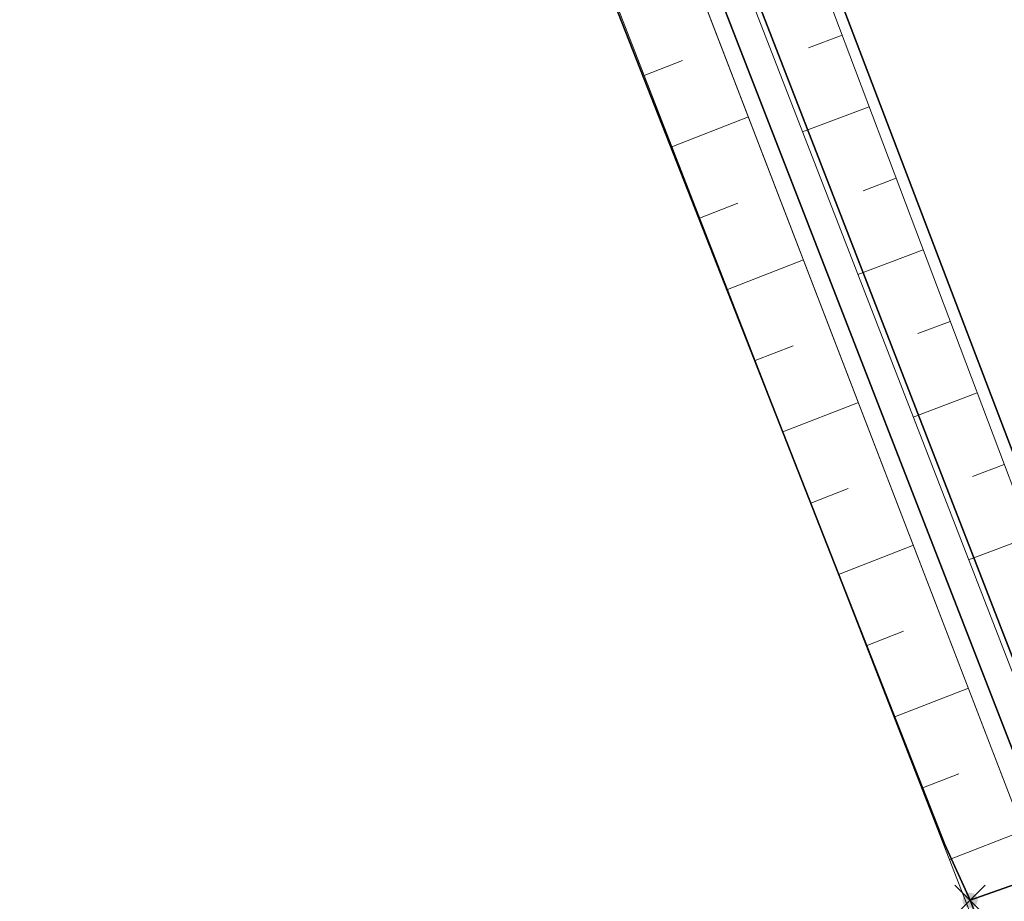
# Model space of a CAD drawing. Header units: metres. Extents: x 339653 to 341672, y 5744753 to 5747397.
# Tile 145 of 256: x 340507 to 340539, y 5746425 to 5746454. Entities that reach past the tile are written whole.
import ezdxf

# ---------------------------------------------------------------- set-up
doc = ezdxf.new("R2010")
doc.units = ezdxf.units.M
doc.header["$LTSCALE"] = 0.03
doc.header["$PDMODE"] = 3
doc.header["$PDSIZE"] = 0.5
doc.linetypes.add('ACAD_ISO03W100', pattern=[30, 12, -18])
for name, color, linetype, lineweight in [('B-Topografische_Linien', 83, 'ACAD_ISO03W100', 18), ('Flurstücke_Grenzpunkte', 7, 'Continuous', 25), ('Gewässer', 7, 'Continuous', 25), ('Primäres DGM', 7, 'Continuous', 25), ('Reliefformen', 7, 'Continuous', 25), ('Vegetation', 7, 'Continuous', 25)]:
    doc.layers.add(name, color=color, linetype=linetype, lineweight=lineweight)

# ---------------------------------------------------------------- blocks, each defined once
blk = doc.blocks.new('Grenzpunkt. Abmarkung nach Quellenlage nicht zu spezifizieren')
at = {"lineweight": -2}
blk.add_hatch(color=256, dxfattribs=at).paths.add_polyline_path([(0, 0.165, -1), (0, -0.165, -1)], flags=0)
blk.add_point((0, 0), dxfattribs=at)

msp = doc.modelspace()

# ---------------------------------------------------------------- linework, layer by layer
at = {"layer": 'B-Topografische_Linien', "color": 83, "linetype": 'Continuous', "lineweight": 0}
for p, q in [((340532.082, 5746457.145), (340543.331, 5746427.355)), ((340533.594, 5746453.136), (340532.495, 5746452.721)), ((340527.118, 5746451.814), (340528.373, 5746452.304)), ((340534.477, 5746450.796), (340532.3, 5746449.974)), ((340528.025, 5746449.485), (340530.529, 5746450.461)), ((340535.36, 5746448.457), (340534.283, 5746448.05)), ((340528.932, 5746447.155), (340530.18, 5746447.642)), ((340536.243, 5746446.117), (340534.111, 5746445.312)), ((340529.84, 5746444.826), (340532.327, 5746445.795)), ((340537.125, 5746443.779), (340536.071, 5746443.38)), ((340530.749, 5746442.496), (340531.987, 5746442.979)), ((340538.008, 5746441.44), (340535.921, 5746440.651)), ((340531.657, 5746440.166), (340534.125, 5746441.129)), ((340538.892, 5746439.101), (340537.859, 5746438.711)), ((340532.565, 5746437.837), (340533.794, 5746438.316)), ((340539.776, 5746436.763), (340537.731, 5746435.99)), ((340533.473, 5746435.507), (340535.923, 5746436.462)), ((340534.381, 5746433.177), (340535.601, 5746433.653)), ((340535.289, 5746430.848), (340537.721, 5746431.796)), ((340536.198, 5746428.518), (340537.408, 5746428.99)), ((340537.107, 5746426.188), (340539.519, 5746427.131))]:
    msp.add_line(p, q, dxfattribs=at)
at = {"layer": 'B-Topografische_Linien', "color": 83, "linetype": 'Continuous', "lineweight": 0, "flags": 128}
for points in [[(340557.164, 5746380.654), (340540.226, 5746425.295), (340508.275, 5746508.209), (340501.172, 5746528.853), (340496.116, 5746557.321), (340493.453, 5746576.524), (340498.173, 5746596.79), (340510.763, 5746605.998)], [(340525.069, 5746468.596), (340541.569, 5746426.107), (340558.885, 5746380.936)], [(340557.164, 5746380.654), (340540.226, 5746425.295), (340525.133, 5746464.463)], [(340526.18, 5746454.224), (340538.134, 5746423.557), (340546.517, 5746403.233)]]:
    msp.add_lwpolyline(points, dxfattribs=at)
at = {"layer": 'Flurstücke_Grenzpunkte', "color": 83}
for points in [[(340556.976, 5746376.01), (340537.776, 5746424.857), (340540.676, 5746425.889), (340540.046, 5746427.508), (340517.427, 5746485.673), (340503.688, 5746521.376), (340503.305, 5746523.023), (340499.85, 5746522.342), (340490.824, 5746572.565), (340491.116, 5746581.77), (340490.961, 5746587.777), (340498.504, 5746602.065), (340530.978, 5746621.304), (340553.854, 5746638.79), (340626.464, 5746694.294)], [(340596.893, 5746662.181), (340577.63, 5746647.624), (340557.604, 5746632.492), (340534.943, 5746615.365), (340510.146, 5746600.94), (340503.91, 5746597.312), (340497.852, 5746586.147), (340497.79, 5746573.293), (340506.786, 5746524.472), (340504.425, 5746523.243), (340504.759, 5746521.771), (340515.841, 5746493.086), (340518.432, 5746486.182), (340541.052, 5746427.95), (340541.605, 5746426.527), (340541.82, 5746425.974), (340544.862, 5746426.199), (340546.839, 5746420.979)], [(340291.176, 5746601.849), (340446.88, 5746586.035), (340484.442, 5746582.23), (340491.116, 5746581.77), (340490.824, 5746572.565), (340499.85, 5746522.342), (340503.305, 5746523.023), (340503.688, 5746521.376), (340517.427, 5746485.673), (340540.046, 5746427.508), (340540.676, 5746425.889), (340537.776, 5746424.857), (340556.976, 5746376.01), (340496.148, 5746366.739), (340445.918, 5746358.729), (340437.59, 5746356.154), (340428.771, 5746353.428), (340409.99, 5746350.865), (340390.668, 5746355.81), (340345.153, 5746367.507)], [(340672.631, 5746436.459), (340544.645, 5746426.758), (340541.605, 5746426.527), (340541.052, 5746427.95), (340518.432, 5746486.182), (340515.841, 5746493.086), (340518.859, 5746493.312), (340564.932, 5746496.342), (340641.473, 5746501.375)]]:
    msp.add_lwpolyline(points, dxfattribs=at)
at = {"layer": 'Gewässer', "color": 83}
for points in [[(340556.976, 5746376.01), (340537.776, 5746424.857), (340540.676, 5746425.889), (340540.046, 5746427.508), (340517.427, 5746485.673), (340503.688, 5746521.376), (340503.305, 5746523.023), (340499.85, 5746522.342), (340490.824, 5746572.565), (340491.116, 5746581.77), (340490.961, 5746587.777), (340498.504, 5746602.065), (340530.978, 5746621.304), (340553.854, 5746638.79), (340626.464, 5746694.294)], [(340596.893, 5746662.181), (340577.63, 5746647.624), (340557.604, 5746632.492), (340534.943, 5746615.365), (340510.146, 5746600.94), (340503.91, 5746597.312), (340497.852, 5746586.147), (340497.79, 5746573.293), (340506.786, 5746524.472), (340504.425, 5746523.243), (340504.759, 5746521.771), (340515.841, 5746493.086), (340518.432, 5746486.182), (340541.052, 5746427.95), (340541.605, 5746426.527), (340541.82, 5746425.974), (340544.862, 5746426.199), (340546.839, 5746420.979)]]:
    msp.add_lwpolyline(points, dxfattribs=at)
for points in [[(340515.841, 5746493.086), (340504.759, 5746521.771), (340504.425, 5746523.243), (340506.786, 5746524.472), (340507.605, 5746522.754), (340518.859, 5746493.312), (340521.125, 5746486.817), (340543.048, 5746429.364), (340543.463, 5746428.277), (340544.645, 5746426.758), (340541.605, 5746426.527), (340541.052, 5746427.95), (340518.432, 5746486.182)], [(340500.919, 5746520.548), (340499.85, 5746522.342), (340503.305, 5746523.023), (340503.688, 5746521.376), (340517.427, 5746485.673), (340540.046, 5746427.508), (340540.676, 5746425.889), (340537.776, 5746424.857), (340536.951, 5746426.681), (340514.387, 5746484.095)]]:
    msp.add_lwpolyline(points, close=True, dxfattribs=at)
at = {"layer": 'Primäres DGM', "color": 83}
for points in [[(340544.645, 5746426.758), (340541.605, 5746426.527), (340541.052, 5746427.95), (340518.432, 5746486.182), (340515.841, 5746493.086), (340504.759, 5746521.771), (340504.425, 5746523.243), (340506.786, 5746524.472)], [(340506.786, 5746524.472), (340507.605, 5746522.754), (340518.859, 5746493.312), (340521.125, 5746486.817), (340543.463, 5746428.277), (340544.645, 5746426.758)], [(340499.85, 5746522.342), (340503.305, 5746523.023), (340503.688, 5746521.376), (340517.427, 5746485.673), (340540.046, 5746427.508), (340540.676, 5746425.889), (340537.776, 5746424.857)], [(340537.776, 5746424.857), (340536.951, 5746426.681), (340514.387, 5746484.095), (340500.919, 5746520.548), (340499.85, 5746522.342)]]:
    msp.add_lwpolyline(points, dxfattribs=at)
at = {"layer": 'Reliefformen', "color": 83}
for points in [[(340515.841, 5746493.086), (340504.759, 5746521.771), (340504.425, 5746523.243), (340506.786, 5746524.472), (340507.605, 5746522.754), (340518.859, 5746493.312), (340521.125, 5746486.817), (340543.463, 5746428.277), (340544.645, 5746426.758), (340541.605, 5746426.527), (340541.052, 5746427.95), (340518.432, 5746486.182)], [(340514.387, 5746484.095), (340500.919, 5746520.548), (340499.85, 5746522.342), (340503.305, 5746523.023), (340503.688, 5746521.376), (340517.427, 5746485.673), (340540.046, 5746427.508), (340540.676, 5746425.889), (340537.776, 5746424.857), (340536.951, 5746426.681)]]:
    msp.add_lwpolyline(points, close=True, dxfattribs=at)
at = {"layer": 'Vegetation', "color": 83}
msp.add_lwpolyline([(340291.176, 5746601.849), (340446.88, 5746586.035), (340484.442, 5746582.23), (340491.116, 5746581.77), (340490.824, 5746572.565), (340499.85, 5746522.342), (340500.919, 5746520.548), (340514.387, 5746484.095), (340536.951, 5746426.681), (340537.776, 5746424.857), (340556.976, 5746376.01), (340496.148, 5746366.739), (340445.918, 5746358.729), (340437.59, 5746356.154), (340437.164, 5746360.494), (340435.679, 5746375.618), (340439.195, 5746440.697), (340442.449, 5746463.903), (340351.014, 5746468.173)], dxfattribs=at)
msp.add_lwpolyline([(340597.526, 5746570.859), (340612.413, 5746551.677), (340625.908, 5746533.625), (340637.313, 5746517.818), (340648.471, 5746501.835), (340653.443, 5746494.469), (340659.345, 5746485.726), (340669.967, 5746469.45), (340680.334, 5746453.011), (340684.717, 5746445.074), (340683.038, 5746443.509), (340676.064, 5746439.904), (340663.356, 5746438.802), (340623.738, 5746435.72), (340579.196, 5746432.087), (340543.048, 5746429.364), (340521.125, 5746486.817), (340518.859, 5746493.312), (340507.605, 5746522.754), (340506.786, 5746524.472), (340509.235, 5746525.724), (340541.56, 5746542.251)], close=True, dxfattribs=at)

# ---------------------------------------------------------------- block references
at = {"layer": 'Flurstücke_Grenzpunkte', "color": 83, "xscale": 1.5, "yscale": 1.5, "zscale": 1.5}
msp.add_blockref('Grenzpunkt. Abmarkung nach Quellenlage nicht zu spezifizieren', (340537.776, 5746424.857), dxfattribs=at)

doc.saveas('drawing.dxf')
